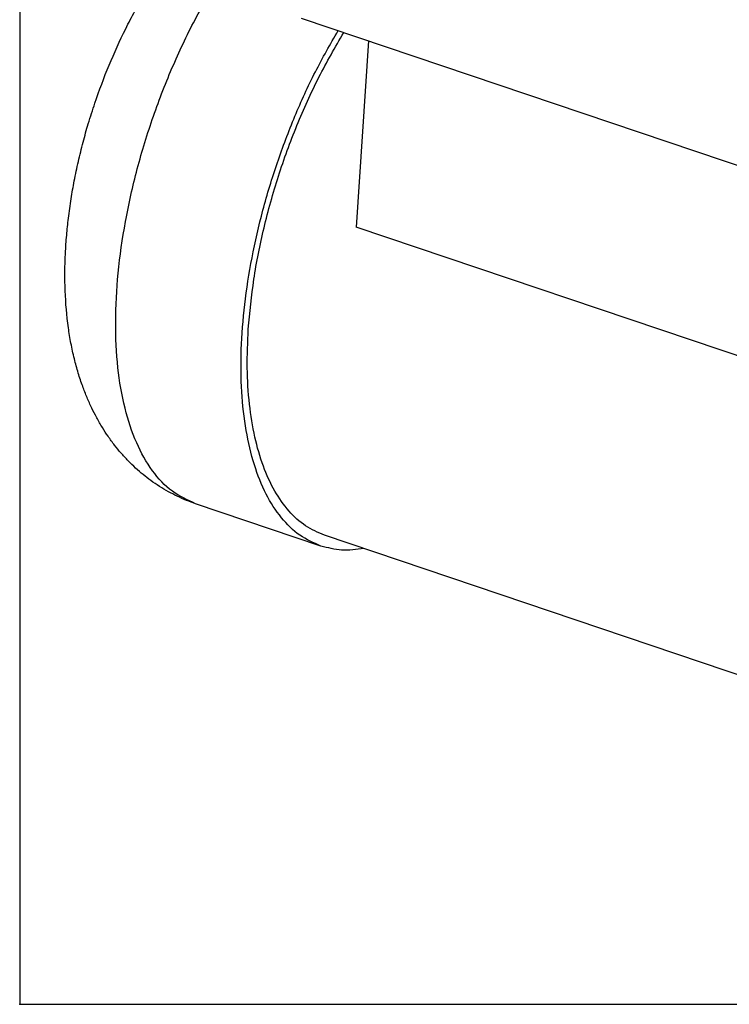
# Model space of a CAD drawing. Header units: inches. Extents: x 0 to 561, y 0 to 409.
# Tile 1 of 20: x 0 to 63, y 0 to 87. Entities that reach past the tile are written whole.
import ezdxf

# ---------------------------------------------------------------- set-up
doc = ezdxf.new("R2010")
doc.units = ezdxf.units.IN
doc.layers.add('1', color=7, linetype='Continuous')

# ---------------------------------------------------------------- blocks, each defined once
blk = doc.blocks.new('014_G239_G269_BF_B3_B14_Motor_Bgr_63_EEXDe_1_1__11', base_point=(7.89, 7.89))
at = {"color": 7, "linetype": 'Continuous'}
for p, q in [((49.89, 174.66), (165.96, 135.44)), ((61.77, 170.64), (59.6, 137.66)), ((167.33, 101.27), (59.6, 137.66)), ((53.36, 81.16), (31.15, 88.66)), ((192.13, 36.39), (54, 83.06))]:
    blk.add_line(p, q, dxfattribs=at)
for points, knots in [([(31.15, 88.66), (30.62, 88.85), (29.51, 89.25), (27.91, 89.96), (26.3, 90.79), (24.76, 91.71), (23.26, 92.72), (21.85, 93.81), (20.51, 94.97), (19.19, 96.25), (17.95, 97.6), (16.77, 99.06), (15.67, 100.55), (14.61, 102.18), (13.65, 103.85), (12.74, 105.63), (11.91, 107.48), (11.1, 109.55), (10.34, 111.84), (9.64, 114.38), (9.06, 117.06), (8.41, 121.06), (7.96, 126.38), (8, 131.86), (8.3, 136.15), (8.64, 139.38), (9.09, 142.58), (9.67, 145.93), (10.38, 149.27), (11.21, 152.65), (12.18, 156.1), (13.64, 160.67), (15.76, 166.32), (18.21, 171.73), (20.33, 175.81), (21.97, 178.71), (23.6, 181.38), (25.37, 184.05), (27.3, 186.73), (29.37, 189.35), (31.52, 191.82), (34.21, 194.63), (37.65, 197.74), (41.67, 200.67), (45.54, 202.91), (48.45, 204.21), (50.56, 204.98), (51.46, 205.26), (51.9, 205.39)], [0, 0, 0, 0, 1.694476, 3.551478, 5.245163, 7.097996, 8.954046, 10.660727, 12.447152, 14.2645, 16.167065, 17.940372, 19.892333, 21.728167, 23.753989, 25.678727, 27.721643, 29.855457, 32.326895, 34.949887, 37.76401, 40.554867, 47.098777, 53.752131, 56.981983, 59.989292, 63.478782, 66.67909, 70.187761, 73.717212, 77.118148, 80.945622, 88.106776, 95.21011, 98.758197, 101.899909, 105.201807, 108.137071, 111.503667, 115.09992, 118.151036, 121.337984, 126.754023, 132.033727, 136.234258, 140.158389, 141.578628, 142.969389, 142.969389, 142.969389, 142.969389]), ([(53.36, 81.16), (52.07, 81.73), (49.41, 82.91), (46.14, 86.2), (43.44, 90.45), (41.38, 95.69), (39.96, 101.79), (39.22, 108.65), (39.15, 116.12), (39.78, 124.06), (41.07, 132.32), (43.01, 140.72), (45.55, 149.1), (48.66, 157.27), (52.21, 165.11), (55.03, 170.03), (56.41, 172.45)], [0, 0, 0, 0, 4.196327, 8.673312, 13.644549, 19.233595, 25.485288, 32.385393, 39.877045, 47.872608, 56.262308, 64.920935, 73.7135, 82.500329, 91.141949, 99.503972, 99.503972, 99.503972, 99.503972]), ([(40.5, 119.57), (40.78, 122.52), (41.34, 128.56), (43.19, 137.61), (45.73, 146.72), (48.99, 155.64), (52.81, 164.18), (55.89, 169.5), (57.4, 172.12)], [0, 0, 0, 0, 8.881526, 18.168742, 27.6823, 37.232754, 46.62905, 55.686923, 55.686923, 55.686923, 55.686923]), ([(54, 83.06), (52.85, 83.56), (50.48, 84.58), (47.51, 87.37), (44.99, 90.97), (42.99, 95.42), (41.52, 100.6), (40.6, 106.44), (40.2, 112.85), (40.4, 117.28), (40.5, 119.57)], [0, 0, 0, 0, 3.739171, 7.693071, 12.031554, 16.861376, 22.231166, 28.144053, 34.569339, 41.451319, 41.451319, 41.451319, 41.451319]), ([(60.96, 80.71), (59.64, 80.54), (57.08, 80.2), (54.58, 80.85), (53.36, 81.16)], [0, 0, 0, 0, 3.939006, 7.67641, 7.67641, 7.67641, 7.67641])]:
    blk.add_open_spline(points, degree=3, knots=knots, dxfattribs=at)
at = {"color": 8, "linetype": 'Continuous'}
blk.add_open_spline([(31.15, 88.66), (29.73, 89.32), (26.76, 90.67), (23.24, 94.56), (20.44, 99.58), (18.43, 105.79), (17.23, 112.97), (16.87, 121), (17.34, 129.66), (18.64, 138.75), (20.73, 148.04), (23.57, 157.31), (27.08, 166.32), (31.17, 174.85), (35.75, 182.69), (40.72, 189.63), (45.87, 195.59), (49.74, 198.77), (51.57, 200.28)], degree=3, knots=[0, 0, 0, 0, 4.660061, 9.697501, 15.383331, 21.854691, 29.139549, 37.188153, 45.896687, 55.12368, 64.702067, 74.448921, 84.174063, 93.688238, 102.811339, 111.381203, 119.26374, 126.365767, 126.365767, 126.365767, 126.365767], dxfattribs=at)
blk = doc.blocks.new('5222053330_00_G239_G269_BF_B3_B14_Motor_Bgr_63_EEXDe_1__12', base_point=(7.89, 7.89))
blk.add_blockref('014_G239_G269_BF_B3_B14_Motor_Bgr_63_EEXDe_1_1__11', (7.89, 7.89))
blk = doc.blocks.new('Allg_AnsichtA_von_', base_point=(180, 138))
blk.add_blockref('5222053330_00_G239_G269_BF_B3_B14_Motor_Bgr_63_EEXDe_1__12', (7.89, 7.89))
blk = doc.blocks.new('_Rahmen_A2', base_point=(280, 204.5))
at = {"layer": '1', "color": 7, "linetype": 'Continuous'}
for p, q in [((0, 400), (0, 0)), ((0, 0), (560, 0))]:
    blk.add_line(p, q, dxfattribs=at)
blk = doc.blocks.new('_dummy_frame')
at = {"layer": '1', "color": 7}
blk.add_point((0, 0), dxfattribs=at)
blk = doc.blocks.new('1__13', base_point=(100190, 101900))
at = {"layer": '1'}
for name, p in [('_Rahmen_A2', (280, 204.5)), ('_dummy_frame', (0, 0))]:
    blk.add_blockref(name, p, dxfattribs=at)
blk = doc.blocks.new('1__14', base_point=(100190, 101900))
at = {"layer": '1'}
blk.add_blockref('1__13', (100190, 101900), dxfattribs=at)

msp = doc.modelspace()

# ---------------------------------------------------------------- block references
at = {"xscale": 0.5, "yscale": 0.5, "zscale": 0.5}
msp.add_blockref('Allg_AnsichtA_von_', (90, 69), dxfattribs=at)
at = {"layer": '1'}
msp.add_blockref('1__14', (100190, 101900), dxfattribs=at)

doc.saveas('drawing.dxf')
